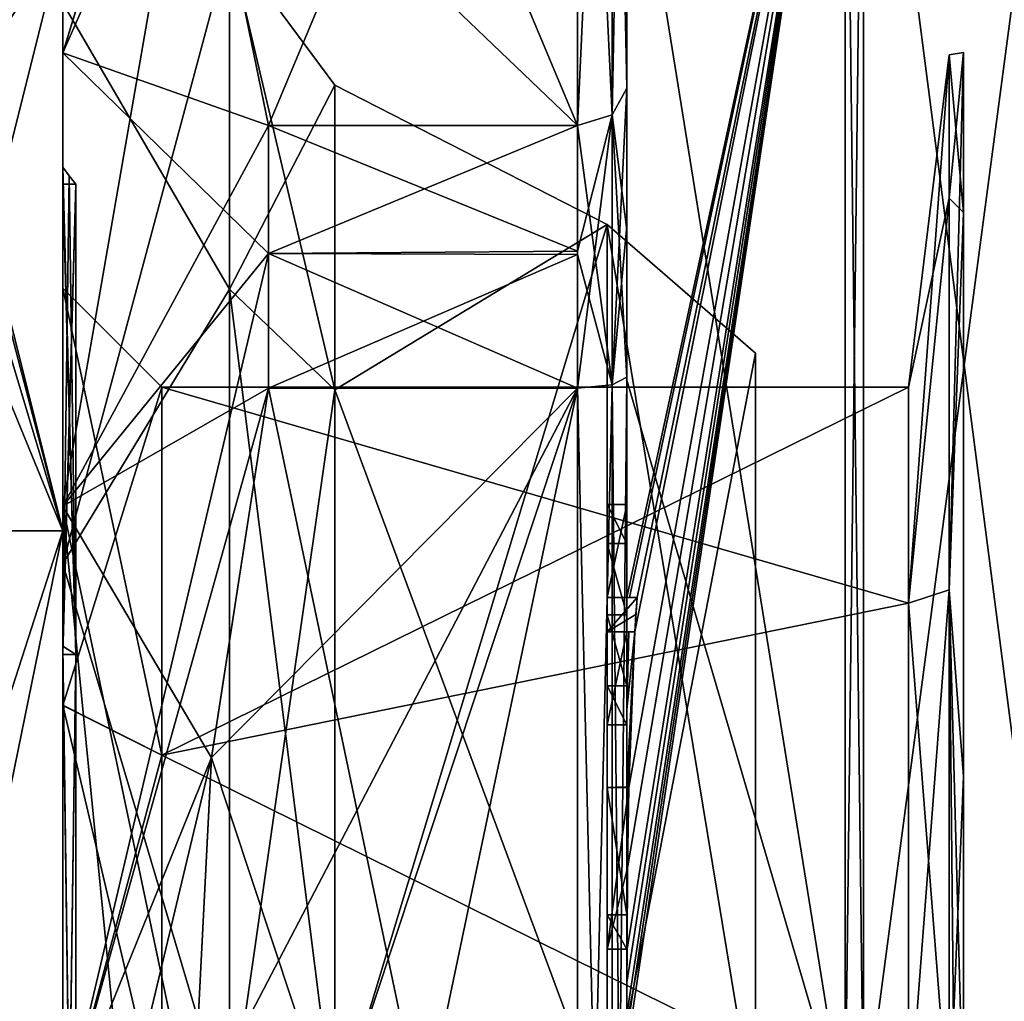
# Model space of a CAD drawing. Extents: x -23 to 470, y -2000 to 0.
# Tile 155 of 246: x -11 to -1, y -27 to -17. Entities that reach past the tile are written whole.
import ezdxf

# ---------------------------------------------------------------- set-up
doc = ezdxf.new("R2010")
doc.units = 0
doc.header["$LTSCALE"] = 68.916985
for name, color, linetype in [('1012', 7, 'CONTINUOUS'), ('1013', 7, 'CONTINUOUS'), ('1016', 7, 'CONTINUOUS'), ('1017', 7, 'CONTINUOUS'), ('1018', 7, 'CONTINUOUS'), ('1019', 7, 'CONTINUOUS'), ('1020', 7, 'CONTINUOUS'), ('1021', 7, 'CONTINUOUS'), ('1022', 7, 'CONTINUOUS'), ('1025', 7, 'CONTINUOUS'), ('1026', 7, 'CONTINUOUS'), ('1027', 7, 'CONTINUOUS'), ('1028', 7, 'CONTINUOUS'), ('1033', 7, 'CONTINUOUS'), ('1034', 7, 'CONTINUOUS'), ('1035', 7, 'CONTINUOUS'), ('1036', 7, 'CONTINUOUS'), ('1037', 7, 'CONTINUOUS'), ('1041', 7, 'CONTINUOUS'), ('1042', 7, 'CONTINUOUS'), ('1044', 7, 'CONTINUOUS'), ('1045', 7, 'CONTINUOUS'), ('1046', 7, 'CONTINUOUS'), ('1047', 7, 'CONTINUOUS'), ('1048', 7, 'CONTINUOUS'), ('1079', 7, 'CONTINUOUS'), ('1085', 7, 'CONTINUOUS'), ('1086', 7, 'CONTINUOUS'), ('1087', 7, 'CONTINUOUS'), ('1088', 7, 'CONTINUOUS'), ('1106', 7, 'CONTINUOUS'), ('1107', 7, 'CONTINUOUS'), ('1108', 7, 'CONTINUOUS'), ('1109', 7, 'CONTINUOUS'), ('1112', 7, 'CONTINUOUS'), ('1147', 7, 'CONTINUOUS'), ('1148', 7, 'CONTINUOUS'), ('1149', 7, 'CONTINUOUS'), ('1150', 7, 'CONTINUOUS'), ('1151', 7, 'CONTINUOUS'), ('1152', 7, 'CONTINUOUS'), ('1153', 7, 'CONTINUOUS'), ('1154', 7, 'CONTINUOUS'), ('1155', 7, 'CONTINUOUS'), ('1156', 7, 'CONTINUOUS'), ('1157', 7, 'CONTINUOUS'), ('1203', 7, 'CONTINUOUS'), ('1204', 7, 'CONTINUOUS'), ('1208', 7, 'CONTINUOUS'), ('1210', 7, 'CONTINUOUS'), ('908', 7, 'CONTINUOUS'), ('910', 7, 'CONTINUOUS'), ('911', 7, 'CONTINUOUS'), ('912', 7, 'CONTINUOUS'), ('914', 7, 'CONTINUOUS'), ('988', 7, 'CONTINUOUS')]:
    doc.layers.add(name, color=color, linetype=linetype)

msp = doc.modelspace()

# ---------------------------------------------------------------- linework, layer by layer
at = {"layer": '1012', "color": 7, "linetype": 'CONTINUOUS'}
for points in [[(-10.1, -16.6708), (-10.1, -22.3351, 9.8111), (-8.417, -16.0639), (-10.1, -16.6708)], [(-8.417, -16.0639), (-10.1, -22.3351, 9.8111), (-8.417, -19.5599, 8.4401), (-8.417, -16.0639)], [(-7.35, -17.5), (-8.417, -16.0639), (-8.417, -19.5599, 8.4401), (-7.35, -17.5)], [(-7.35, -20.5754, 7.4246), (-7.35, -17.5), (-8.417, -19.5599, 8.4401), (-7.35, -20.5754, 7.4246)], [(-8.417, -19.5599, 8.4401), (-10.1, -22.3351, 9.8111), (-8.417, -28, 11.9361), (-8.417, -19.5599, 8.4401)], [(-7.35, -20.5754, 7.4246), (-8.417, -19.5599, 8.4401), (-8.417, -28, 11.9361), (-7.35, -20.5754, 7.4246)], [(-7.35, -28, 10.5), (-7.35, -20.5754, 7.4246), (-8.417, -28, 11.9361), (-7.35, -28, 10.5)], [(-10.1, -22.3351, 9.8111), (-10.1, -33.6649, 9.8111), (-8.417, -28, 11.9361), (-10.1, -22.3351, 9.8111)]]:
    msp.add_3dface(points, dxfattribs=at)
at = {"layer": '1013', "color": 7, "linetype": 'CONTINUOUS'}
for points in [[(-10.1, -16.6708), (-8.417, -16.0639), (-8.417, -19.5599, -8.4401), (-10.1, -16.6708)], [(-7.35, -17.5), (-7.35, -20.5754, -7.4246), (-8.417, -16.0639), (-7.35, -17.5)], [(-8.417, -16.0639), (-7.35, -20.5754, -7.4246), (-8.417, -19.5599, -8.4401), (-8.417, -16.0639)], [(-10.1, -22.3351, -9.8111), (-10.1, -16.6708), (-8.417, -19.5599, -8.4401), (-10.1, -22.3351, -9.8111)], [(-8.417, -28, -11.9361), (-10.1, -22.3351, -9.8111), (-8.417, -19.5599, -8.4401), (-8.417, -28, -11.9361)], [(-7.35, -20.5754, -7.4246), (-7.35, -28, -10.5), (-8.417, -19.5599, -8.4401), (-7.35, -20.5754, -7.4246)], [(-7.35, -28, -10.5), (-8.417, -28, -11.9361), (-8.417, -19.5599, -8.4401), (-7.35, -28, -10.5)], [(-10.1, -33.6649, -9.8111), (-10.1, -22.3351, -9.8111), (-8.417, -28, -11.9361), (-10.1, -33.6649, -9.8111)]]:
    msp.add_3dface(points, dxfattribs=at)
at = {"layer": '1016', "color": 7, "linetype": 'CONTINUOUS'}
for points in [[(-10.1, -18.3292), (-10.1, -18.5), (-10.1, -23.1646, -8.3752), (-10.1, -18.3292)], [(-10.1, -18.5), (-10.1, -18.3292), (-10.1, -23.1646, 8.3752), (-10.1, -18.5)], [(-10.1, -23.2504, 8.2274), (-10.1, -18.5), (-10.1, -23.1646, 8.3752), (-10.1, -23.2504, 8.2274)], [(-10.1, -18.5), (-10.1, -23.2504, -8.2274), (-10.1, -23.1646, -8.3752), (-10.1, -18.5)], [(-10.1, -32.8354, 8.3752), (-10.1, -23.2504, 8.2274), (-10.1, -23.1646, 8.3752), (-10.1, -32.8354, 8.3752)], [(-10.1, -23.2504, -8.2274), (-10.1, -32.7496, -8.2274), (-10.1, -23.1646, -8.3752), (-10.1, -23.2504, -8.2274)], [(-10.1, -23.1646, -8.3752), (-10.1, -32.7496, -8.2274), (-10.1, -32.8354, -8.3752), (-10.1, -23.1646, -8.3752)], [(-10.1, -32.7496, 8.2274), (-10.1, -23.2504, 8.2274), (-10.1, -32.8354, 8.3752), (-10.1, -32.7496, 8.2274)]]:
    msp.add_3dface(points, dxfattribs=at)
at = {"layer": '1017', "color": 7, "linetype": 'CONTINUOUS'}
for points in [[(-10.1, -23.2504, -8.2274), (-10.1, -18.5), (-9.968, -23.25, -8.2272), (-10.1, -23.2504, -8.2274)], [(-9.968, -23.25, -8.2272), (-10.1, -18.5), (-9.968, -18.5), (-9.968, -23.25, -8.2272)], [(-9.968, -32.75, -8.2272), (-10.1, -23.2504, -8.2274), (-9.968, -23.25, -8.2272), (-9.968, -32.75, -8.2272)], [(-10.1, -32.7496, -8.2274), (-10.1, -23.2504, -8.2274), (-9.968, -32.75, -8.2272), (-10.1, -32.7496, -8.2274)]]:
    msp.add_3dface(points, dxfattribs=at)
at = {"layer": '1018', "color": 7, "linetype": 'CONTINUOUS'}
for points in [[(-10.1, -18.5), (-10.1, -23.2504, 8.2274), (-9.968, -18.5), (-10.1, -18.5)], [(-9.968, -18.5), (-10.1, -23.2504, 8.2274), (-9.968, -23.25, 8.2272), (-9.968, -18.5)], [(-10.1, -23.2504, 8.2274), (-10.1, -32.7496, 8.2274), (-9.968, -23.25, 8.2272), (-10.1, -23.2504, 8.2274)], [(-9.968, -23.25, 8.2272), (-10.1, -32.7496, 8.2274), (-9.968, -32.75, 8.2272), (-9.968, -23.25, 8.2272)]]:
    msp.add_3dface(points, dxfattribs=at)
at = {"layer": '1019', "color": 7, "linetype": 'CONTINUOUS'}
for points in [[(-10.1, -23.1646, 8.3752), (-10.1, -18.3292), (-9.968, -23.25, 8.2272), (-10.1, -23.1646, 8.3752)], [(-9.968, -23.25, 8.2272), (-10.1, -18.3292), (-10.0371, -18.417), (-9.968, -23.25, 8.2272)], [(-9.968, -18.5), (-9.968, -23.25, 8.2272), (-10.0371, -18.417), (-9.968, -18.5)], [(-10.1, -32.8354, 8.3752), (-10.1, -23.1646, 8.3752), (-9.968, -32.75, 8.2272), (-10.1, -32.8354, 8.3752)], [(-10.1, -23.1646, 8.3752), (-9.968, -23.25, 8.2272), (-9.968, -32.75, 8.2272), (-10.1, -23.1646, 8.3752)]]:
    msp.add_3dface(points, dxfattribs=at)
at = {"layer": '1020', "color": 7, "linetype": 'CONTINUOUS'}
for points in [[(-10.1, -18.3292), (-10.1, -23.1646, -8.3752), (-10.0371, -18.417), (-10.1, -18.3292)], [(-10.1, -23.1646, -8.3752), (-9.968, -18.5), (-10.0371, -18.417), (-10.1, -23.1646, -8.3752)], [(-10.1, -23.1646, -8.3752), (-9.968, -23.25, -8.2272), (-9.968, -18.5), (-10.1, -23.1646, -8.3752)], [(-10.1, -23.1646, -8.3752), (-10.1, -32.8354, -8.3752), (-9.968, -23.25, -8.2272), (-10.1, -23.1646, -8.3752)], [(-10.1, -32.8354, -8.3752), (-9.968, -32.75, -8.2272), (-9.968, -23.25, -8.2272), (-10.1, -32.8354, -8.3752)]]:
    msp.add_3dface(points, dxfattribs=at)
at = {"layer": '1021', "linetype": 'CONTINUOUS'}
for points in [[(-10.1, -19.55), (-10.1, -23.7629, 7.3107), (-10.1, -15.5), (-10.1, -19.55)], [(-10.1, -17.1745, -6.2494), (-10.1, -19.55), (-10.1, -15.5), (-10.1, -17.1745, -6.2494)], [(-10.1, -15.5), (-10.1, -23.7629, 7.3107), (-10.1, -17.1745, 6.2494), (-10.1, -15.5)], [(-10.1, -23.764, -7.3114), (-10.1, -19.55), (-10.1, -17.1745, -6.2494), (-10.1, -23.764, -7.3114)], [(-10.1, -21.7506, -10.8255), (-10.1, -23.764, -7.3114), (-10.1, -17.1745, -6.2494), (-10.1, -21.7506, -10.8255)], [(-10.1, -23.7629, 7.3107), (-10.1, -27.9993, 8.4499), (-10.1, -17.1745, 6.2494), (-10.1, -23.7629, 7.3107)], [(-10.1, -17.1745, 6.2494), (-10.1, -27.9993, 8.4499), (-10.1, -34.2494, 10.8255), (-10.1, -17.1745, 6.2494)], [(-10.1, -21.7506, 10.8255), (-10.1, -17.1745, 6.2494), (-10.1, -34.2494, 10.8255), (-10.1, -21.7506, 10.8255)], [(-10.1, -28.0007, -8.4499), (-10.1, -23.764, -7.3114), (-10.1, -21.7506, -10.8255), (-10.1, -28.0007, -8.4499)], [(-10.1, -28.0007, -8.4499), (-10.1, -21.7506, -10.8255), (-10.1, -38.8255, -6.2494), (-10.1, -28.0007, -8.4499)], [(-10.1, -21.7506, -10.8255), (-10.1, -28, -12.5), (-10.1, -34.2494, -10.8255), (-10.1, -21.7506, -10.8255)], [(-10.1, -38.8255, -6.2494), (-10.1, -21.7506, -10.8255), (-10.1, -34.2494, -10.8255), (-10.1, -38.8255, -6.2494)], [(-10.1, -28, 12.5), (-10.1, -21.7506, 10.8255), (-10.1, -34.2494, 10.8255), (-10.1, -28, 12.5)]]:
    msp.add_3dface(points, dxfattribs=at)
at = {"layer": '1022', "linetype": 'CONTINUOUS'}
for points in [[(-8.0232, -20.5597, -15.95), (-4.9, -35.4403, -15.95), (-8.5978, -24.2917, -15.95), (-8.0232, -20.5597, -15.95)], [(-4.9, -20.5597, -15.95), (-4.9, -35.4403, -15.95), (-8.0232, -20.5597, -15.95), (-4.9, -20.5597, -15.95)], [(-8.5978, -24.2917, -15.95), (-4.9, -35.4403, -15.95), (-8.7857, -28, -15.95), (-8.5978, -24.2917, -15.95)]]:
    msp.add_3dface(points, dxfattribs=at)
at = {"layer": '1025', "linetype": 'CONTINUOUS'}
for points in [[(-8.5978, -31.7083, 15.95), (-4.9, -20.5597, 15.95), (-8.7857, -28, 15.95), (-8.5978, -31.7083, 15.95)], [(-8.7857, -28, 15.95), (-4.9, -20.5597, 15.95), (-8.5976, -24.2903, 15.95), (-8.7857, -28, 15.95)], [(-8.0232, -35.4403, 15.95), (-4.9, -20.5597, 15.95), (-8.5978, -31.7083, 15.95), (-8.0232, -35.4403, 15.95)], [(-8.5976, -24.2903, 15.95), (-4.9, -20.5597, 15.95), (-8.0232, -20.5597, 15.95), (-8.5976, -24.2903, 15.95)], [(-4.9, -35.4403, 15.95), (-4.9, -20.5597, 15.95), (-8.0232, -35.4403, 15.95), (-4.9, -35.4403, 15.95)]]:
    msp.add_3dface(points, dxfattribs=at)
at = {"layer": '1026', "linetype": 'CONTINUOUS'}
for points in [[(-8.0232, -17.907, 14.4185), (-4.9, -10.4668, 1.5315), (-8.7857, -14.1869, 7.975), (-8.0232, -17.907, 14.4185)], [(-4.9, -17.907, 14.4185), (-4.9, -10.4668, 1.5315), (-8.0232, -17.907, 14.4185), (-4.9, -17.907, 14.4185)]]:
    msp.add_3dface(points, dxfattribs=at)
at = {"layer": '1027', "linetype": 'CONTINUOUS'}
for points in [[(-8.0232, -10.4668, -1.5315), (-4.9, -17.907, -14.4185), (-8.7857, -14.1869, -7.975), (-8.0232, -10.4668, -1.5315)], [(-4.9, -10.4668, -1.5315), (-4.9, -17.907, -14.4185), (-8.0232, -10.4668, -1.5315), (-4.9, -10.4668, -1.5315)], [(-8.7857, -14.1869, -7.975), (-4.9, -17.907, -14.4185), (-8.0232, -17.907, -14.4185), (-8.7857, -14.1869, -7.975)]]:
    msp.add_3dface(points, dxfattribs=at)
at = {"layer": '1028', "linetype": 'CONTINUOUS'}
for points in [[(-4.4, -17.529, 14.7638), (-4.4, -13.915, 8.6041), (-4.4, -9.9787, 1.6862), (-4.4, -17.529, 14.7638)], [(-4.4, -9.9787, -1.6862), (-4.4, -14.2777, -13.8546), (-4.4, -17.529, -14.7638), (-4.4, -9.9787, -1.6862)], [(-4.4, -14.2106, 9.116), (-4.4, -13.915, 8.6041), (-4.4, -17.529, 14.7638), (-4.4, -14.2106, 9.116)], [(-4.4, -16.4145, 15.6852), (-4.4, -14.2106, 9.116), (-4.4, -17.529, 14.7638), (-4.4, -16.4145, 15.6852)], [(-4.4, -14.2777, -13.8546), (-4.4, -20.4802, -17.9917), (-4.4, -17.529, -14.7638), (-4.4, -14.2777, -13.8546)], [(-4.4, -22.674, 18.7586), (-4.4, -16.4145, 15.6852), (-4.4, -22.674, 18.2158), (-4.4, -22.674, 18.7586)], [(-4.4, -22.674, 18.2158), (-4.4, -16.4145, 15.6852), (-4.4, -20.4497, 16.45), (-4.4, -22.674, 18.2158)], [(-4.4, -20.4497, 16.45), (-4.4, -16.4145, 15.6852), (-4.4, -18.9608, 15.6813), (-4.4, -20.4497, 16.45)], [(-4.4, -18.9608, 15.6813), (-4.4, -16.4145, 15.6852), (-4.4, -17.529, 14.7638), (-4.4, -18.9608, 15.6813)], [(-4.4, -17.529, -14.7638), (-4.4, -20.4802, -17.9917), (-4.4, -18.9214, -15.6584), (-4.4, -17.529, -14.7638)], [(-4.4, -18.9214, -15.6584), (-4.4, -20.4802, -17.9917), (-4.4, -20.4497, -16.45), (-4.4, -18.9214, -15.6584)], [(-4.4, -21.7364, 16.5), (-4.4, -22.674, 18.2158), (-4.4, -20.4497, 16.45), (-4.4, -21.7364, 16.5)], [(-4.4, -35.5503, 16.45), (-4.4, -21.7364, 16.5), (-4.4, -20.4497, 16.45), (-4.4, -35.5503, 16.45)], [(-4.4, -26.85, -16.5), (-4.4, -29.0506, -16.5), (-4.4, -20.4497, -16.45), (-4.4, -26.85, -16.5)], [(-4.4, -20.4497, -16.45), (-4.4, -29.0506, -16.5), (-4.4, -35.5503, -16.45), (-4.4, -20.4497, -16.45)], [(-4.4, -26.85, -16.7828), (-4.4, -26.85, -16.5), (-4.4, -20.4497, -16.45), (-4.4, -26.85, -16.7828)], [(-4.4, -20.4802, -17.9917), (-4.4, -26.85, -16.7828), (-4.4, -20.4497, -16.45), (-4.4, -20.4802, -17.9917)], [(-4.4, -27.7791, -19.4994), (-4.4, -26.85, -16.7828), (-4.4, -20.4802, -17.9917), (-4.4, -27.7791, -19.4994)], [(-4.4, -22.1297, 16.5), (-4.4, -21.7364, 16.5), (-4.4, -35.5503, 16.45), (-4.4, -22.1297, 16.5)], [(-4.4, -22.8483, 17.8501), (-4.4, -22.1297, 16.5), (-4.4, -23.5648, 16.5), (-4.4, -22.8483, 17.8501)], [(-4.4, -23.5648, 16.5), (-4.4, -22.1297, 16.5), (-4.4, -35.5503, 16.45), (-4.4, -23.5648, 16.5)], [(-4.4, -23.0206, 18.2158), (-4.4, -23.9582, 16.5), (-4.4, -23.0206, 18.8535), (-4.4, -23.0206, 18.2158)], [(-4.4, -23.0206, 18.8535), (-4.4, -23.9582, 16.5), (-4.4, -23.8037, 19.0431), (-4.4, -23.0206, 18.8535)], [(-4.4, -23.9582, 16.5), (-4.4, -23.5648, 16.5), (-4.4, -35.5503, 16.45), (-4.4, -23.9582, 16.5)], [(-4.4, -23.8037, 19.0431), (-4.4, -23.9582, 16.5), (-4.4, -24.5874, 19.1964), (-4.4, -23.8037, 19.0431)], [(-4.4, -24.5874, 19.1964), (-4.4, -23.9582, 16.5), (-4.4, -25.8781, 16.5), (-4.4, -24.5874, 19.1964)], [(-4.4, -25.8781, 16.5), (-4.4, -23.9582, 16.5), (-4.4, -35.5503, 16.45), (-4.4, -25.8781, 16.5)], [(-4.4, -25.8781, 19.196), (-4.4, -24.5874, 19.1964), (-4.4, -25.8781, 16.5), (-4.4, -25.8781, 19.196)], [(-4.4, -26.2268, 16.5), (-4.4, -25.8781, 16.5), (-4.4, -35.5503, 16.45), (-4.4, -26.2268, 16.5)], [(-4.4, -26.2268, 19.4192), (-4.4, -26.2268, 16.5), (-4.4, -27.8639, 16.5), (-4.4, -26.2268, 19.4192)], [(-4.4, -27.8639, 16.5), (-4.4, -26.2268, 16.5), (-4.4, -35.5503, 16.45), (-4.4, -27.8639, 16.5)], [(-4.4, -26.5602, 19.4468), (-4.4, -26.2268, 19.4192), (-4.4, -27.8639, 16.5), (-4.4, -26.5602, 19.4468)], [(-4.4, -26.894, 19.4686), (-4.4, -26.5602, 19.4468), (-4.4, -27.8639, 16.5), (-4.4, -26.894, 19.4686)]]:
    msp.add_3dface(points, dxfattribs=at)
at = {"layer": '1033', "linetype": 'CONTINUOUS'}
for points in [[(-2.1949, -28, -21.9825), (-4.4, -14.2777, -13.8546), (-2.1949, -12.456, -15.544), (-2.1949, -28, -21.9825)], [(-4.4, -20.4802, -17.9917), (-4.4, -14.2777, -13.8546), (-2.1949, -28, -21.9825), (-4.4, -20.4802, -17.9917)], [(-4.4, -27.7791, -19.4994), (-4.4, -20.4802, -17.9917), (-2.1949, -28, -21.9825), (-4.4, -27.7791, -19.4994)]]:
    msp.add_3dface(points, dxfattribs=at)
at = {"layer": '1034', "linetype": 'CONTINUOUS'}
for points in [[(-4.4, -16.4145, 15.6852), (-4.4, -22.674, 18.7586), (-2.1949, -12.456, 15.544), (-4.4, -16.4145, 15.6852)], [(-2.1949, -12.456, 15.544), (-4.4, -22.674, 18.7586), (-4.3737, -22.674, 19.1341), (-2.1949, -12.456, 15.544)], [(-2.1949, -12.456, 15.544), (-4.4, -26.5602, 19.4468), (-4.3998, -26.8838, 19.5), (-2.1949, -12.456, 15.544)], [(-4.4, -26.5602, 19.4468), (-2.1949, -12.456, 15.544), (-4.3987, -26.2268, 19.5), (-4.4, -26.5602, 19.4468)], [(-2.1949, -28, 21.9825), (-2.1949, -12.456, 15.544), (-4.4, -27.2495, 19.5), (-2.1949, -28, 21.9825)], [(-4.4, -27.2495, 19.5), (-2.1949, -12.456, 15.544), (-4.3999, -27.0666, 19.5), (-4.4, -27.2495, 19.5)], [(-4.3999, -27.0666, 19.5), (-2.1949, -12.456, 15.544), (-4.3998, -26.8838, 19.5), (-4.3999, -27.0666, 19.5)], [(-4.3987, -26.2268, 19.5), (-2.1949, -12.456, 15.544), (-4.3941, -25.4044, 19.5), (-4.3987, -26.2268, 19.5)], [(-4.3941, -25.4044, 19.5), (-2.1949, -12.456, 15.544), (-4.3825, -24.5939, 19.5), (-4.3941, -25.4044, 19.5)], [(-4.3825, -24.5939, 19.5), (-2.1949, -12.456, 15.544), (-4.3204, -23.0206, 19.5), (-4.3825, -24.5939, 19.5)], [(-4.2958, -22.674, 19.5), (-2.1949, -12.456, 15.544), (-4.3737, -22.674, 19.1341), (-4.2958, -22.674, 19.5)], [(-4.3204, -23.0206, 19.5), (-2.1949, -12.456, 15.544), (-4.2958, -22.674, 19.5), (-4.3204, -23.0206, 19.5)], [(-4.3087, -22.8463, 19.5), (-4.3204, -23.0206, 19.5), (-4.2958, -22.674, 19.5), (-4.3087, -22.8463, 19.5)], [(-4.4, -23.0206, 18.8535), (-4.4, -23.8037, 19.0431), (-4.38, -23.0206, 19.18), (-4.4, -23.0206, 18.8535)], [(-4.4, -23.8037, 19.0431), (-4.4, -24.5874, 19.1964), (-4.3204, -23.0206, 19.5), (-4.4, -23.8037, 19.0431)], [(-4.38, -23.0206, 19.18), (-4.4, -23.8037, 19.0431), (-4.3204, -23.0206, 19.5), (-4.38, -23.0206, 19.18)], [(-4.4, -24.5874, 19.1964), (-4.3957, -24.5939, 19.3494), (-4.3204, -23.0206, 19.5), (-4.4, -24.5874, 19.1964)], [(-4.3957, -24.5939, 19.3494), (-4.3825, -24.5939, 19.5), (-4.3204, -23.0206, 19.5), (-4.3957, -24.5939, 19.3494)], [(-4.4, -26.2268, 19.4192), (-4.4, -26.5602, 19.4468), (-4.3997, -26.2268, 19.4596), (-4.4, -26.2268, 19.4192)], [(-4.3997, -26.2268, 19.4596), (-4.4, -26.5602, 19.4468), (-4.3987, -26.2268, 19.5), (-4.3997, -26.2268, 19.4596)], [(-4.4, -26.5602, 19.4468), (-4.4, -26.894, 19.4686), (-4.3999, -26.8889, 19.4843), (-4.4, -26.5602, 19.4468)], [(-4.3998, -26.8838, 19.5), (-4.4, -26.5602, 19.4468), (-4.3999, -26.8889, 19.4843), (-4.3998, -26.8838, 19.5)]]:
    msp.add_3dface(points, dxfattribs=at)
at = {"layer": '1035', "linetype": 'CONTINUOUS'}
for points in [[(-2.0094, -28, 21.9698), (0, -12.8374, 15.1637), (-2.0094, -12.465, 15.535), (-2.0094, -28, 21.9698)], [(0, -28, 21.4438), (0, -12.8374, 15.1637), (-2.0094, -28, 21.9698), (0, -28, 21.4438)]]:
    msp.add_3dface(points, dxfattribs=at)
at = {"layer": '1036', "linetype": 'CONTINUOUS'}
for points in [[(0, -12.8374, -15.1637), (0, -28, -21.4438), (-2.0094, -12.465, -15.535), (0, -12.8374, -15.1637)], [(-2.0094, -12.465, -15.535), (0, -28, -21.4438), (-2.0094, -28, -21.9698), (-2.0094, -12.465, -15.535)]]:
    msp.add_3dface(points, dxfattribs=at)
at = {"layer": '1037', "linetype": 'CONTINUOUS'}
for points in [[(-1.5562, -20.55), (-1.5562, -22.7321, -5.2679), (-1.1443, -17.1953, 0), (-1.5562, -20.55)], [(-1.1443, -18.6429, 5.4023), (-1.5562, -20.55), (-1.1443, -17.1953, 0), (-1.1443, -18.6429, 5.4023)], [(-1.1443, -17.1953, 0), (-1.5562, -22.7321, -5.2679), (-1.1443, -18.6429, -5.4023), (-1.1443, -17.1953, 0)], [(-1.5562, -22.7321, 5.2679), (-1.5562, -20.55), (-1.1443, -18.6429, 5.4023), (-1.5562, -22.7321, 5.2679)], [(-1.1443, -18.6429, -5.4023), (-1.5562, -22.7321, -5.2679), (-1.1443, -22.5977, -9.3571), (-1.1443, -18.6429, -5.4023)], [(-1.1443, -22.5977, 9.3571), (-1.5562, -22.7321, 5.2679), (-1.1443, -18.6429, 5.4023), (-1.1443, -22.5977, 9.3571)], [(-1.5562, -22.7321, -5.2679), (-1.5562, -28, -7.45), (-1.1443, -22.5977, -9.3571), (-1.5562, -22.7321, -5.2679)], [(-1.5562, -28, -7.45), (-1.1443, -28, -10.8047), (-1.1443, -22.5977, -9.3571), (-1.5562, -28, -7.45)], [(-1.1443, -28, 10.8047), (-1.5562, -22.7321, 5.2679), (-1.1443, -22.5977, 9.3571), (-1.1443, -28, 10.8047)], [(-1.5562, -28, 7.45), (-1.5562, -22.7321, 5.2679), (-1.1443, -28, 10.8047), (-1.5562, -28, 7.45)]]:
    msp.add_3dface(points, dxfattribs=at)
at = {"layer": '1041', "linetype": 'CONTINUOUS'}
for points in [[(-2.1949, -28, -21.9825), (-2.1949, -12.456, -15.544), (-2.0094, -28, -21.9698), (-2.1949, -28, -21.9825)], [(-2.1949, -12.456, -15.544), (-2.0094, -12.465, -15.535), (-2.0094, -28, -21.9698), (-2.1949, -12.456, -15.544)]]:
    msp.add_3dface(points, dxfattribs=at)
at = {"layer": '1042', "linetype": 'CONTINUOUS'}
for points in [[(-2.1949, -12.456, 15.544), (-2.1949, -28, 21.9825), (-2.0094, -12.465, 15.535), (-2.1949, -12.456, 15.544)], [(-2.1949, -28, 21.9825), (-2.0094, -28, 21.9698), (-2.0094, -12.465, 15.535), (-2.1949, -28, 21.9825)]]:
    msp.add_3dface(points, dxfattribs=at)
at = {"layer": '1044', "linetype": 'CONTINUOUS'}
for points in [[(-10.1, -15.5), (-10.1, -17.1745, 6.2494), (-8.0232, -10.4), (-10.1, -15.5)], [(-10.1, -17.1745, 6.2494), (-8.0232, -10.4668, 1.5315), (-8.0232, -10.4), (-10.1, -17.1745, 6.2494)], [(-10.1, -17.1745, 6.2494), (-8.7857, -14.1869, 7.975), (-8.0232, -10.4668, 1.5315), (-10.1, -17.1745, 6.2494)], [(-10.1, -17.1745, -6.2494), (-10.1, -15.5), (-8.7857, -14.1869, -7.975), (-10.1, -17.1745, -6.2494)], [(-10.1, -17.1745, -6.2494), (-8.7857, -14.1869, -7.975), (-8.0232, -17.907, -14.4185), (-10.1, -17.1745, -6.2494)], [(-10.1, -17.1745, 6.2494), (-10.1, -21.7506, 10.8255), (-8.7857, -14.1869, 7.975), (-10.1, -17.1745, 6.2494)], [(-10.1, -21.7506, 10.8255), (-8.0232, -17.907, 14.4185), (-8.7857, -14.1869, 7.975), (-10.1, -21.7506, 10.8255)], [(-10.1, -21.7506, -10.8255), (-10.1, -17.1745, -6.2494), (-8.0232, -19.2, -15.242), (-10.1, -21.7506, -10.8255)], [(-10.1, -17.1745, -6.2494), (-8.0232, -17.907, -14.4185), (-8.0232, -19.2, -15.242), (-10.1, -17.1745, -6.2494)], [(-8.0232, -17.907, 14.4185), (-10.1, -21.7506, 10.8255), (-8.0232, -19.2, 15.242), (-8.0232, -17.907, 14.4185)], [(-8.0232, -20.5597, -15.95), (-10.1, -21.7506, -10.8255), (-8.0232, -19.2, -15.242), (-8.0232, -20.5597, -15.95)], [(-10.1, -21.7506, 10.8255), (-10.1, -28, 12.5), (-8.0232, -19.2, 15.242), (-10.1, -21.7506, 10.8255)], [(-10.1, -28, 12.5), (-8.0232, -20.5597, 15.95), (-8.0232, -19.2, 15.242), (-10.1, -28, 12.5)], [(-10.1, -21.7506, -10.8255), (-8.0232, -20.5597, -15.95), (-8.5978, -24.2917, -15.95), (-10.1, -21.7506, -10.8255)], [(-10.1, -28, 12.5), (-8.5976, -24.2903, 15.95), (-8.0232, -20.5597, 15.95), (-10.1, -28, 12.5)], [(-10.1, -28, -12.5), (-10.1, -21.7506, -10.8255), (-9.4827, -28, -14.2402), (-10.1, -28, -12.5)], [(-10.1, -21.7506, -10.8255), (-8.5978, -24.2917, -15.95), (-8.7857, -28, -15.95), (-10.1, -21.7506, -10.8255)], [(-10.1, -21.7506, -10.8255), (-8.7857, -28, -15.95), (-9.4827, -28, -14.2402), (-10.1, -21.7506, -10.8255)], [(-8.5976, -24.2903, 15.95), (-10.1, -28, 12.5), (-9.4827, -28, 14.2402), (-8.5976, -24.2903, 15.95)], [(-8.7857, -28, 15.95), (-8.5976, -24.2903, 15.95), (-9.4827, -28, 14.2402), (-8.7857, -28, 15.95)]]:
    msp.add_3dface(points, dxfattribs=at)
at = {"layer": '1045', "linetype": 'CONTINUOUS'}
for points in [[(-9.1, -20.55), (-9.1, -24.2663, -6.4468), (-1.5562, -20.55), (-9.1, -20.55)], [(-1.5562, -20.55), (-9.1, -24.2663, -6.4468), (-1.5562, -22.7321, -5.2679), (-1.5562, -20.55)], [(-9.1, -24.2663, -6.4468), (-1.5562, -28, -7.45), (-1.5562, -22.7321, -5.2679), (-9.1, -24.2663, -6.4468)], [(-9.1, -28.0008, -7.45), (-1.5562, -28, -7.45), (-9.1, -24.2663, -6.4468), (-9.1, -28.0008, -7.45)]]:
    msp.add_3dface(points, dxfattribs=at)
at = {"layer": '1046', "linetype": 'CONTINUOUS'}
for points in [[(-9.1, -20.55), (-1.5562, -20.55), (-1.5562, -22.7321, 5.2679), (-9.1, -20.55)], [(-9.1, -24.2648, 6.446), (-9.1, -20.55), (-1.5562, -22.7321, 5.2679), (-9.1, -24.2648, 6.446)], [(-1.5562, -28, 7.45), (-9.1, -24.2648, 6.446), (-1.5562, -22.7321, 5.2679), (-1.5562, -28, 7.45)], [(-9.1, -27.9992, 7.45), (-9.1, -24.2648, 6.446), (-1.5562, -28, 7.45), (-9.1, -27.9992, 7.45)]]:
    msp.add_3dface(points, dxfattribs=at)
at = {"layer": '1047', "linetype": 'CONTINUOUS'}
for points in [[(-10.1, -19.55), (-10.1, -23.764, -7.3114), (-9.1, -20.55), (-10.1, -19.55)], [(-10.1, -23.764, -7.3114), (-9.1, -24.2663, -6.4468), (-9.1, -20.55), (-10.1, -23.764, -7.3114)], [(-10.1, -23.764, -7.3114), (-10.1, -28.0007, -8.4499), (-9.1, -24.2663, -6.4468), (-10.1, -23.764, -7.3114)], [(-10.1, -28.0007, -8.4499), (-9.1, -28.0008, -7.45), (-9.1, -24.2663, -6.4468), (-10.1, -28.0007, -8.4499)]]:
    msp.add_3dface(points, dxfattribs=at)
at = {"layer": '1048', "linetype": 'CONTINUOUS'}
for points in [[(-10.1, -23.7629, 7.3107), (-10.1, -19.55), (-9.1, -24.2648, 6.446), (-10.1, -23.7629, 7.3107)], [(-10.1, -19.55), (-9.1, -20.55), (-9.1, -24.2648, 6.446), (-10.1, -19.55)], [(-10.1, -27.9993, 8.4499), (-10.1, -23.7629, 7.3107), (-9.1, -27.9992, 7.45), (-10.1, -27.9993, 8.4499)], [(-10.1, -23.7629, 7.3107), (-9.1, -24.2648, 6.446), (-9.1, -27.9992, 7.45), (-10.1, -23.7629, 7.3107)]]:
    msp.add_3dface(points, dxfattribs=at)
at = {"layer": '1079', "linetype": 'CONTINUOUS'}
for points in [[(-4.6, -21.7364, 16.5), (-4.6, -22.1297, 16.5), (-4.6, -22.674, 18.2158), (-4.6, -21.7364, 16.5)], [(-4.6, -22.674, 18.2158), (-4.6, -22.1297, 16.5), (-4.6, -22.8483, 17.8501), (-4.6, -22.674, 18.2158)], [(-4.6, -22.674, 19.5), (-4.6, -22.674, 18.2158), (-4.6, -22.8483, 17.8501), (-4.6, -22.674, 19.5)], [(-4.6, -23.0206, 19.5), (-4.6, -22.674, 19.5), (-4.6, -23.0206, 18.2158), (-4.6, -23.0206, 19.5)], [(-4.6, -23.0206, 18.2158), (-4.6, -22.674, 19.5), (-4.6, -22.8483, 17.8501), (-4.6, -23.0206, 18.2158)], [(-4.6, -23.5648, 16.5), (-4.6, -23.0206, 18.2158), (-4.6, -22.8483, 17.8501), (-4.6, -23.5648, 16.5)], [(-4.6, -23.9582, 16.5), (-4.6, -23.0206, 18.2158), (-4.6, -23.5648, 16.5), (-4.6, -23.9582, 16.5)], [(-4.6, -24.5939, 19.5), (-4.6, -24.5939, 19.196), (-4.6, -25.8781, 19.196), (-4.6, -24.5939, 19.5)], [(-4.6, -26.2268, 19.5), (-4.6, -24.5939, 19.5), (-4.6, -25.8781, 19.196), (-4.6, -26.2268, 19.5)], [(-4.6, -26.2268, 16.5), (-4.6, -26.2268, 19.5), (-4.6, -25.8781, 19.196), (-4.6, -26.2268, 16.5)], [(-4.6, -25.8781, 16.5), (-4.6, -26.2268, 16.5), (-4.6, -25.8781, 19.196), (-4.6, -25.8781, 16.5)]]:
    msp.add_3dface(points, dxfattribs=at)
at = {"layer": '1085', "linetype": 'CONTINUOUS'}
for points in [[(-4.4, -24.5874, 19.1964), (-4.4, -25.8781, 19.196), (-4.6, -24.5939, 19.196), (-4.4, -24.5874, 19.1964)], [(-4.6, -24.5939, 19.196), (-4.4, -25.8781, 19.196), (-4.6, -25.8781, 19.196), (-4.6, -24.5939, 19.196)]]:
    msp.add_3dface(points, dxfattribs=at)
at = {"layer": '1086', "linetype": 'CONTINUOUS'}
for points in [[(-4.3957, -24.5939, 19.3494), (-4.4, -24.5874, 19.1964), (-4.6, -24.5939, 19.5), (-4.3957, -24.5939, 19.3494)], [(-4.4, -24.5874, 19.1964), (-4.6, -24.5939, 19.196), (-4.6, -24.5939, 19.5), (-4.4, -24.5874, 19.1964)], [(-4.3825, -24.5939, 19.5), (-4.3957, -24.5939, 19.3494), (-4.6, -24.5939, 19.5), (-4.3825, -24.5939, 19.5)]]:
    msp.add_3dface(points, dxfattribs=at)
at = {"layer": '1087', "linetype": 'CONTINUOUS'}
for points in [[(-4.4, -22.1297, 16.5), (-4.4, -22.8483, 17.8501), (-4.6, -22.1297, 16.5), (-4.4, -22.1297, 16.5)], [(-4.6, -22.1297, 16.5), (-4.4, -22.8483, 17.8501), (-4.6, -22.8483, 17.8501), (-4.6, -22.1297, 16.5)]]:
    msp.add_3dface(points, dxfattribs=at)
at = {"layer": '1088', "linetype": 'CONTINUOUS'}
for points in [[(-4.4, -21.7364, 16.5), (-4.4, -22.1297, 16.5), (-4.6, -21.7364, 16.5), (-4.4, -21.7364, 16.5)], [(-4.4, -22.1297, 16.5), (-4.6, -22.1297, 16.5), (-4.6, -21.7364, 16.5), (-4.4, -22.1297, 16.5)]]:
    msp.add_3dface(points, dxfattribs=at)
at = {"layer": '1106', "linetype": 'CONTINUOUS'}
for points in [[(-4.4, -35.5503, 16.45), (-4.4, -20.4497, 16.45), (-4.549, -20.5279, 16.094), (-4.4, -35.5503, 16.45)], [(-4.549, -20.5279, 16.094), (-4.9, -20.5597, 15.95), (-4.549, -35.4721, 16.094), (-4.549, -20.5279, 16.094)], [(-4.9, -20.5597, 15.95), (-4.9, -35.4403, 15.95), (-4.549, -35.4721, 16.094), (-4.9, -20.5597, 15.95)], [(-4.4, -35.5503, 16.45), (-4.549, -20.5279, 16.094), (-4.549, -35.4721, 16.094), (-4.4, -35.5503, 16.45)]]:
    msp.add_3dface(points, dxfattribs=at)
at = {"layer": '1107', "linetype": 'CONTINUOUS'}
for points in [[(-4.4, -17.529, 14.7638), (-4.4, -9.9787, 1.6862), (-4.549, -10.3262, 1.5759), (-4.4, -17.529, 14.7638)], [(-4.549, -10.3262, 1.5759), (-4.9, -10.4668, 1.5315), (-4.549, -17.7983, 14.518), (-4.549, -10.3262, 1.5759)], [(-4.4, -17.529, 14.7638), (-4.549, -10.3262, 1.5759), (-4.549, -17.7983, 14.518), (-4.4, -17.529, 14.7638)], [(-4.9, -10.4668, 1.5315), (-4.9, -17.907, 14.4185), (-4.549, -17.7983, 14.518), (-4.9, -10.4668, 1.5315)]]:
    msp.add_3dface(points, dxfattribs=at)
at = {"layer": '1108', "linetype": 'CONTINUOUS'}
for points in [[(-4.4, -9.9787, -1.6862), (-4.4, -17.529, -14.7638), (-4.549, -17.7983, -14.518), (-4.4, -9.9787, -1.6862)], [(-4.4, -9.9787, -1.6862), (-4.549, -17.7983, -14.518), (-4.549, -10.3262, -1.5759), (-4.4, -9.9787, -1.6862)], [(-4.9, -17.907, -14.4185), (-4.9, -10.4668, -1.5315), (-4.549, -10.3262, -1.5759), (-4.9, -17.907, -14.4185)], [(-4.549, -17.7983, -14.518), (-4.9, -17.907, -14.4185), (-4.549, -10.3262, -1.5759), (-4.549, -17.7983, -14.518)]]:
    msp.add_3dface(points, dxfattribs=at)
at = {"layer": '1109', "linetype": 'CONTINUOUS'}
for points in [[(-4.4, -20.4497, -16.45), (-4.4, -35.5503, -16.45), (-4.549, -35.4721, -16.094), (-4.4, -20.4497, -16.45)], [(-4.4, -20.4497, -16.45), (-4.549, -35.4721, -16.094), (-4.549, -20.5279, -16.094), (-4.4, -20.4497, -16.45)], [(-4.9, -35.4403, -15.95), (-4.9, -20.5597, -15.95), (-4.549, -20.5279, -16.094), (-4.9, -35.4403, -15.95)], [(-4.549, -35.4721, -16.094), (-4.9, -35.4403, -15.95), (-4.549, -20.5279, -16.094), (-4.549, -35.4721, -16.094)]]:
    msp.add_3dface(points, dxfattribs=at)
at = {"layer": '1112', "linetype": 'CONTINUOUS'}
for points in [[(-1.1443, -17.1953, 0), (-1.1443, -18.6429, -5.4023), (-1, -17.1699, -3.5193), (-1.1443, -17.1953, 0)], [(-1, -18.7868, 6.6928), (-1.1443, -17.1953, 0), (-1, -17.1699, -3.5193), (-1, -18.7868, 6.6928)], [(-1.1443, -18.6429, -5.4023), (-1.1443, -22.5977, -9.3571), (-1, -17.1699, -3.5193), (-1.1443, -18.6429, -5.4023)], [(-1, -17.1699, -3.5193), (-1.1443, -22.5977, -9.3571), (-1, -24.4807, -10.8301), (-1, -17.1699, -3.5193)], [(-1.1443, -18.6429, 5.4023), (-1.1443, -17.1953, 0), (-1, -18.7868, 6.6928), (-1.1443, -18.6429, 5.4023)], [(-1.1443, -22.5977, 9.3571), (-1.1443, -18.6429, 5.4023), (-1, -18.7868, 6.6928), (-1.1443, -22.5977, 9.3571)], [(-1, -28, 11.3877), (-1.1443, -22.5977, 9.3571), (-1, -18.7868, 6.6928), (-1, -28, 11.3877)], [(-1.1443, -22.5977, -9.3571), (-1.1443, -28, -10.8047), (-1, -24.4807, -10.8301), (-1.1443, -22.5977, -9.3571)], [(-1.1443, -28, 10.8047), (-1.1443, -22.5977, 9.3571), (-1.0897, -28, 11.1005), (-1.1443, -28, 10.8047)], [(-1.1443, -22.5977, 9.3571), (-1, -28, 11.3877), (-1.0897, -28, 11.1005), (-1.1443, -22.5977, 9.3571)], [(-1, -24.4807, -10.8301), (-1.1443, -28, -10.8047), (-1, -34.6928, -9.2132), (-1, -24.4807, -10.8301)]]:
    msp.add_3dface(points, dxfattribs=at)
at = {"layer": '1147', "linetype": 'CONTINUOUS'}
for points in [[(-4.4, -25.8781, 19.196), (-4.4, -25.8781, 16.5), (-4.6, -25.8781, 19.196), (-4.4, -25.8781, 19.196)], [(-4.4, -25.8781, 16.5), (-4.6, -25.8781, 16.5), (-4.6, -25.8781, 19.196), (-4.4, -25.8781, 16.5)]]:
    msp.add_3dface(points, dxfattribs=at)
at = {"layer": '1148', "linetype": 'CONTINUOUS'}
for points in [[(-4.4, -25.8781, 16.5), (-4.4, -26.2268, 16.5), (-4.6, -25.8781, 16.5), (-4.4, -25.8781, 16.5)], [(-4.4, -26.2268, 16.5), (-4.6, -26.2268, 16.5), (-4.6, -25.8781, 16.5), (-4.4, -26.2268, 16.5)]]:
    msp.add_3dface(points, dxfattribs=at)
at = {"layer": '1149', "linetype": 'CONTINUOUS'}
for points in [[(-4.4, -26.2268, 16.5), (-4.4, -26.2268, 19.4192), (-4.6, -26.2268, 16.5), (-4.4, -26.2268, 16.5)], [(-4.4, -26.2268, 19.4192), (-4.3997, -26.2268, 19.4596), (-4.6, -26.2268, 16.5), (-4.4, -26.2268, 19.4192)], [(-4.3997, -26.2268, 19.4596), (-4.3987, -26.2268, 19.5), (-4.6, -26.2268, 16.5), (-4.3997, -26.2268, 19.4596)], [(-4.3987, -26.2268, 19.5), (-4.6, -26.2268, 19.5), (-4.6, -26.2268, 16.5), (-4.3987, -26.2268, 19.5)]]:
    msp.add_3dface(points, dxfattribs=at)
at = {"layer": '1150', "linetype": 'CONTINUOUS'}
for points in [[(-4.3941, -25.4044, 19.5), (-4.3825, -24.5939, 19.5), (-4.6, -26.2268, 19.5), (-4.3941, -25.4044, 19.5)], [(-4.3825, -24.5939, 19.5), (-4.6, -24.5939, 19.5), (-4.6, -26.2268, 19.5), (-4.3825, -24.5939, 19.5)], [(-4.3987, -26.2268, 19.5), (-4.3941, -25.4044, 19.5), (-4.6, -26.2268, 19.5), (-4.3987, -26.2268, 19.5)]]:
    msp.add_3dface(points, dxfattribs=at)
at = {"layer": '1151', "linetype": 'CONTINUOUS'}
for points in [[(-4.4, -22.8483, 17.8501), (-4.4, -23.5648, 16.5), (-4.6, -22.8483, 17.8501), (-4.4, -22.8483, 17.8501)], [(-4.4, -23.5648, 16.5), (-4.6, -23.5648, 16.5), (-4.6, -22.8483, 17.8501), (-4.4, -23.5648, 16.5)]]:
    msp.add_3dface(points, dxfattribs=at)
at = {"layer": '1152', "linetype": 'CONTINUOUS'}
for points in [[(-4.4, -23.5648, 16.5), (-4.4, -23.9582, 16.5), (-4.6, -23.5648, 16.5), (-4.4, -23.5648, 16.5)], [(-4.4, -23.9582, 16.5), (-4.6, -23.9582, 16.5), (-4.6, -23.5648, 16.5), (-4.4, -23.9582, 16.5)]]:
    msp.add_3dface(points, dxfattribs=at)
at = {"layer": '1153', "linetype": 'CONTINUOUS'}
for points in [[(-4.4, -23.9582, 16.5), (-4.4, -23.0206, 18.2158), (-4.6, -23.9582, 16.5), (-4.4, -23.9582, 16.5)], [(-4.4, -23.0206, 18.2158), (-4.6, -23.0206, 18.2158), (-4.6, -23.9582, 16.5), (-4.4, -23.0206, 18.2158)]]:
    msp.add_3dface(points, dxfattribs=at)
at = {"layer": '1154', "linetype": 'CONTINUOUS'}
for points in [[(-4.4, -23.0206, 18.2158), (-4.4, -23.0206, 18.8535), (-4.6, -23.0206, 18.2158), (-4.4, -23.0206, 18.2158)], [(-4.4, -23.0206, 18.8535), (-4.38, -23.0206, 19.18), (-4.6, -23.0206, 18.2158), (-4.4, -23.0206, 18.8535)], [(-4.38, -23.0206, 19.18), (-4.3204, -23.0206, 19.5), (-4.6, -23.0206, 18.2158), (-4.38, -23.0206, 19.18)], [(-4.3204, -23.0206, 19.5), (-4.6, -23.0206, 19.5), (-4.6, -23.0206, 18.2158), (-4.3204, -23.0206, 19.5)]]:
    msp.add_3dface(points, dxfattribs=at)
at = {"layer": '1155', "linetype": 'CONTINUOUS'}
for points in [[(-4.3087, -22.8463, 19.5), (-4.2958, -22.674, 19.5), (-4.6, -23.0206, 19.5), (-4.3087, -22.8463, 19.5)], [(-4.2958, -22.674, 19.5), (-4.6, -22.674, 19.5), (-4.6, -23.0206, 19.5), (-4.2958, -22.674, 19.5)], [(-4.3204, -23.0206, 19.5), (-4.3087, -22.8463, 19.5), (-4.6, -23.0206, 19.5), (-4.3204, -23.0206, 19.5)]]:
    msp.add_3dface(points, dxfattribs=at)
at = {"layer": '1156', "linetype": 'CONTINUOUS'}
for points in [[(-4.4, -22.674, 18.7586), (-4.4, -22.674, 18.2158), (-4.6, -22.674, 19.5), (-4.4, -22.674, 18.7586)], [(-4.3737, -22.674, 19.1341), (-4.4, -22.674, 18.7586), (-4.6, -22.674, 19.5), (-4.3737, -22.674, 19.1341)], [(-4.4, -22.674, 18.2158), (-4.6, -22.674, 18.2158), (-4.6, -22.674, 19.5), (-4.4, -22.674, 18.2158)], [(-4.2958, -22.674, 19.5), (-4.3737, -22.674, 19.1341), (-4.6, -22.674, 19.5), (-4.2958, -22.674, 19.5)]]:
    msp.add_3dface(points, dxfattribs=at)
at = {"layer": '1157', "linetype": 'CONTINUOUS'}
for points in [[(-4.4, -22.674, 18.2158), (-4.4, -21.7364, 16.5), (-4.6, -22.674, 18.2158), (-4.4, -22.674, 18.2158)], [(-4.4, -21.7364, 16.5), (-4.6, -21.7364, 16.5), (-4.6, -22.674, 18.2158), (-4.4, -21.7364, 16.5)]]:
    msp.add_3dface(points, dxfattribs=at)
at = {"layer": '1203', "linetype": 'CONTINUOUS'}
for points in [[(-4.9, -17.907, 14.4185), (-8.0232, -17.907, 14.4185), (-8.0232, -19.2, 15.242), (-4.9, -17.907, 14.4185)], [(-4.9, -17.907, 14.4185), (-8.0232, -19.2, 15.242), (-4.9, -19.2095, 15.2475), (-4.9, -17.907, 14.4185)], [(-8.0232, -17.907, -14.4185), (-4.9, -17.907, -14.4185), (-4.9, -19.1768, -15.2286), (-8.0232, -17.907, -14.4185)], [(-8.0232, -19.2, -15.242), (-8.0232, -17.907, -14.4185), (-4.9, -19.1768, -15.2286), (-8.0232, -19.2, -15.242)], [(-4.9, -20.5597, -15.95), (-8.0232, -19.2, -15.242), (-4.9, -19.1768, -15.2286), (-4.9, -20.5597, -15.95)], [(-4.9, -20.5597, -15.95), (-8.0232, -20.5597, -15.95), (-8.0232, -19.2, -15.242), (-4.9, -20.5597, -15.95)], [(-8.0232, -19.2, 15.242), (-8.0232, -20.5597, 15.95), (-4.9, -19.2095, 15.2475), (-8.0232, -19.2, 15.242)], [(-8.0232, -20.5597, 15.95), (-4.9, -20.5597, 15.95), (-4.9, -19.2095, 15.2475), (-8.0232, -20.5597, 15.95)]]:
    msp.add_3dface(points, dxfattribs=at)
at = {"layer": '1204', "linetype": 'CONTINUOUS'}
for points in [[(-4.4, -17.529, -14.7638), (-4.4, -18.9214, -15.6584), (-4.549, -20.5279, -16.094), (-4.4, -17.529, -14.7638)], [(-4.549, -17.7983, -14.518), (-4.4, -17.529, -14.7638), (-4.549, -20.5279, -16.094), (-4.549, -17.7983, -14.518)], [(-4.9, -20.5597, -15.95), (-4.9, -19.1768, -15.2286), (-4.549, -17.7983, -14.518), (-4.9, -20.5597, -15.95)], [(-4.9, -20.5597, -15.95), (-4.549, -17.7983, -14.518), (-4.549, -20.5279, -16.094), (-4.9, -20.5597, -15.95)], [(-4.9, -19.1768, -15.2286), (-4.9, -17.907, -14.4185), (-4.549, -17.7983, -14.518), (-4.9, -19.1768, -15.2286)], [(-4.4, -18.9214, -15.6584), (-4.4, -20.4497, -16.45), (-4.549, -20.5279, -16.094), (-4.4, -18.9214, -15.6584)]]:
    msp.add_3dface(points, dxfattribs=at)
at = {"layer": '1208', "linetype": 'CONTINUOUS'}
for points in [[(-4.4, -18.9608, 15.6813), (-4.4, -17.529, 14.7638), (-4.549, -17.7983, 14.518), (-4.4, -18.9608, 15.6813)], [(-4.549, -17.7983, 14.518), (-4.9, -17.907, 14.4185), (-4.549, -20.5279, 16.094), (-4.549, -17.7983, 14.518)], [(-4.4, -20.4497, 16.45), (-4.4, -18.9608, 15.6813), (-4.549, -17.7983, 14.518), (-4.4, -20.4497, 16.45)], [(-4.4, -20.4497, 16.45), (-4.549, -17.7983, 14.518), (-4.549, -20.5279, 16.094), (-4.4, -20.4497, 16.45)], [(-4.9, -17.907, 14.4185), (-4.9, -19.2095, 15.2475), (-4.549, -20.5279, 16.094), (-4.9, -17.907, 14.4185)], [(-4.9, -19.2095, 15.2475), (-4.9, -20.5597, 15.95), (-4.549, -20.5279, 16.094), (-4.9, -19.2095, 15.2475)]]:
    msp.add_3dface(points, dxfattribs=at)
at = {"layer": '1210', "linetype": 'CONTINUOUS'}
for points in [[(-1, -39.3877, 0), (-1, -18.7868, 6.6928), (-1, -17.1699, -3.5193), (-1, -39.3877, 0)], [(-1, -39.3877, 0), (-1, -17.1699, -3.5193), (-1, -34.6928, -9.2132), (-1, -39.3877, 0)], [(-1, -17.1699, -3.5193), (-1, -24.4807, -10.8301), (-1, -34.6928, -9.2132), (-1, -17.1699, -3.5193)], [(-1, -39.3877, 0), (-1, -36.0523, 8.0523), (-1, -18.7868, 6.6928), (-1, -39.3877, 0)], [(-1, -36.0523, 8.0523), (-1, -28, 11.3877), (-1, -18.7868, 6.6928), (-1, -36.0523, 8.0523)]]:
    msp.add_3dface(points, dxfattribs=at)
at = {"layer": '908', "color": 7, "linetype": 'CONTINUOUS'}
for points in [[(-3.1, -20.2061, 4.5004), (-3.1, -28, 9), (-3.1, -20.2061, -4.5004), (-3.1, -20.2061, 4.5004)], [(-3.1, -20.2061, -4.5004), (-3.1, -28, 9), (-3.1, -27.5), (-3.1, -20.2061, -4.5004)], [(-3.1, -28, -9), (-3.1, -20.2061, -4.5004), (-3.1, -28, -0.5), (-3.1, -28, -9)], [(-3.1, -28, -0.5), (-3.1, -20.2061, -4.5004), (-3.1, -27.5), (-3.1, -28, -0.5)]]:
    msp.add_3dface(points, dxfattribs=at)
at = {"layer": '910', "color": 7, "linetype": 'CONTINUOUS'}
for points in [[(-10.1, -16), (-10.1, -21.9997, -10.392), (-11.6, -16), (-10.1, -16)], [(-11.6, -16), (-10.1, -21.9997, -10.392), (-11.6, -16.2528, -2.4495), (-11.6, -16)], [(-11.6, -16.2528, -2.4495), (-10.1, -21.9997, -10.392), (-11.6, -17, -4.7958), (-11.6, -16.2528, -2.4495)], [(-11.6, -17, -4.7958), (-10.1, -21.9997, -10.392), (-11.6, -18.3467, -7.1284), (-11.6, -17, -4.7958)], [(-11.6, -18.3467, -7.1284), (-10.1, -21.9997, -10.392), (-11.6, -21.9999, -10.3923), (-11.6, -18.3467, -7.1284)], [(-10.1, -21.9997, -10.392), (-10.1, -34.0003, -10.392), (-11.6, -26.6533, -11.9242), (-10.1, -21.9997, -10.392)], [(-11.6, -21.9999, -10.3923), (-10.1, -21.9997, -10.392), (-11.6, -26.6533, -11.9242), (-11.6, -21.9999, -10.3923)], [(-11.6, -26.6533, -11.9242), (-10.1, -34.0003, -10.392), (-11.6, -29.3467, -11.9242), (-11.6, -26.6533, -11.9242)]]:
    msp.add_3dface(points, dxfattribs=at)
at = {"layer": '911', "color": 7, "linetype": 'CONTINUOUS'}
for points in [[(-11.6, -21.9999, 10.3923), (-10.1, -16), (-11.6, -18.3467, 7.1284), (-11.6, -21.9999, 10.3923)], [(-10.1, -16), (-11.6, -21.9999, 10.3923), (-10.1, -21.9997, 10.392), (-10.1, -16)], [(-11.6, -18.3467, 7.1284), (-10.1, -16), (-11.6, -17, 4.7958), (-11.6, -18.3467, 7.1284)], [(-11.6, -17, 4.7958), (-10.1, -16), (-11.6, -16.2528, 2.4495), (-11.6, -17, 4.7958)], [(-11.6, -26.6533, 11.9242), (-11.6, -29.3467, 11.9242), (-10.1, -21.9997, 10.392), (-11.6, -26.6533, 11.9242)], [(-10.1, -21.9997, 10.392), (-11.6, -29.3467, 11.9242), (-10.1, -34.0003, 10.392), (-10.1, -21.9997, 10.392)], [(-11.6, -21.9999, 10.3923), (-11.6, -26.6533, 11.9242), (-10.1, -21.9997, 10.392), (-11.6, -21.9999, 10.3923)]]:
    msp.add_3dface(points, dxfattribs=at)
at = {"layer": '912', "color": 7, "linetype": 'CONTINUOUS'}
for points in [[(-10.1, -21.9997, -10.392), (-10.1, -16), (-10.1, -16.6708), (-10.1, -21.9997, -10.392)], [(-10.1, -16), (-10.1, -21.9997, 10.392), (-10.1, -16.6708), (-10.1, -16)], [(-10.1, -21.9997, -10.392), (-10.1, -16.6708), (-10.1, -22.3351, -9.8111), (-10.1, -21.9997, -10.392)], [(-10.1, -21.9997, 10.392), (-10.1, -22.3351, 9.8111), (-10.1, -16.6708), (-10.1, -21.9997, 10.392)], [(-10.1, -34.0003, -10.392), (-10.1, -21.9997, -10.392), (-10.1, -33.6649, -9.8111), (-10.1, -34.0003, -10.392)], [(-10.1, -21.9997, -10.392), (-10.1, -22.3351, -9.8111), (-10.1, -33.6649, -9.8111), (-10.1, -21.9997, -10.392)], [(-10.1, -21.9997, 10.392), (-10.1, -34.0003, 10.392), (-10.1, -22.3351, 9.8111), (-10.1, -21.9997, 10.392)], [(-10.1, -34.0003, 10.392), (-10.1, -33.6649, 9.8111), (-10.1, -22.3351, 9.8111), (-10.1, -34.0003, 10.392)]]:
    msp.add_3dface(points, dxfattribs=at)
at = {"layer": '914', "color": 7, "linetype": 'CONTINUOUS'}
for points in [[(-7.35, -20.5754, -7.4246), (-7.35, -17.5), (-4.6, -18.9067, -5.25), (-7.35, -20.5754, -7.4246)], [(-4.6, -18.9067, -5.25), (-7.35, -17.5), (-4.6, -18.9067, 5.25), (-4.6, -18.9067, -5.25)], [(-4.6, -18.9067, 5.25), (-7.35, -17.5), (-7.35, -20.5754, 7.4246), (-4.6, -18.9067, 5.25)], [(-7.35, -28, 10.5), (-4.6, -28, 10.5), (-4.6, -18.9067, 5.25), (-7.35, -28, 10.5)], [(-7.35, -28, 10.5), (-4.6, -18.9067, 5.25), (-7.35, -20.5754, 7.4246), (-7.35, -28, 10.5)], [(-4.6, -28, -10.5), (-7.35, -20.5754, -7.4246), (-4.6, -18.9067, -5.25), (-4.6, -28, -10.5)], [(-4.6, -28, -10.5), (-7.35, -28, -10.5), (-7.35, -20.5754, -7.4246), (-4.6, -28, -10.5)]]:
    msp.add_3dface(points, dxfattribs=at)
at = {"layer": '988', "color": 7, "linetype": 'CONTINUOUS'}
for points in [[(-3.1, -20.2061, 4.5004), (-3.1, -20.2061, -4.5004), (-4.6, -18.9067, 5.25), (-3.1, -20.2061, 4.5004)], [(-4.6, -28, 10.5), (-3.1, -20.2061, 4.5004), (-4.6, -18.9067, 5.25), (-4.6, -28, 10.5)], [(-3.1, -20.2061, -4.5004), (-3.1, -28, -9), (-4.6, -18.9067, -5.25), (-3.1, -20.2061, -4.5004)], [(-3.1, -20.2061, -4.5004), (-4.6, -18.9067, -5.25), (-4.6, -18.9067, 5.25), (-3.1, -20.2061, -4.5004)], [(-3.1, -28, -9), (-4.6, -28, -10.5), (-4.6, -18.9067, -5.25), (-3.1, -28, -9)], [(-3.1, -28, 9), (-3.1, -20.2061, 4.5004), (-4.6, -28, 10.5), (-3.1, -28, 9)]]:
    msp.add_3dface(points, dxfattribs=at)

doc.saveas('drawing.dxf')
